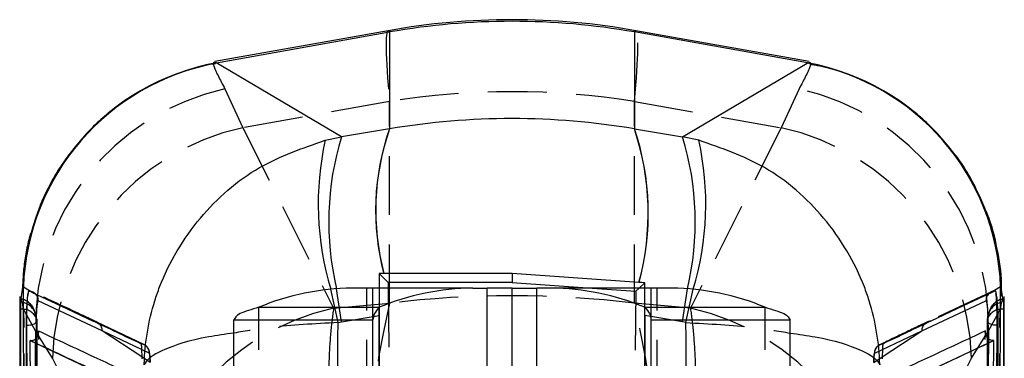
# Model space of a CAD drawing. Extents: x 82 to 397, y 14 to 279.
# Tile 38 of 38: x 367.96 to 389.21, y 260.43 to 267.73. Entities that reach past the tile are written whole.
import ezdxf

# ---------------------------------------------------------------- set-up
doc = ezdxf.new("R2010")
doc.units = 0
doc.linetypes.add('HIDDEN', pattern=[1.905, 1.27, -0.635])
doc.layers.get('0').update_dxf_attribs({"linetype": 'CONTINUOUS'})

msp = doc.modelspace()

# ---------------------------------------------------------------- linework, layer by layer
at = {"color": 7, "linetype": 'CONTINUOUS'}
for p, q in [((375.9094, 267.4965), (372.1744, 266.8301)), ((384.9928, 266.8301), (381.2578, 267.4965)), ((372.2063, 266.8015), (375.9431, 267.4682)), ((375.9431, 267.4682), (375.9431, 265.3801)), ((381.2241, 267.4682), (381.2241, 265.3801)), ((384.9609, 266.8015), (381.2241, 267.4682)), ((372.2157, 266.7956), (372.2063, 266.8015)), ((374.9026, 265.2079), (372.2157, 266.7956)), ((382.2646, 265.2079), (384.9515, 266.7956)), ((384.9515, 266.7956), (384.9609, 266.8015)), ((375.9407, 265.3797), (374.9026, 265.2079)), ((375.9407, 265.3797), (375.9431, 265.3801)), ((381.2241, 265.3801), (381.2265, 265.3797)), ((381.2265, 265.3797), (382.2646, 265.2079)), ((374.5536, 265.1331), (374.9026, 265.2079)), ((382.6136, 265.1331), (382.2646, 265.2079)), ((375.717, 262.2603), (375.9127, 262.0651)), ((375.82, 262.2604), (375.8167, 262.2604)), ((378.5836, 262.2616), (375.82, 262.2604)), ((378.5836, 262.2616), (378.5836, 262.0651)), ((381.3231, 262.069), (378.5836, 262.2616)), ((367.9976, 261.7668), (368.0282, 261.9671)), ((368.0282, 261.9671), (368.0407, 261.976)), ((368.0407, 261.976), (368.268, 261.8335)), ((378.5836, 262.0651), (375.9127, 262.0651)), ((375.9127, 262.0651), (375.9139, 261.9427)), ((378.5836, 262.0651), (380.3158, 261.9427)), ((381.3264, 262.0688), (381.3231, 262.069)), ((381.4503, 262.06), (381.3239, 261.9427)), ((389.1265, 261.976), (388.8992, 261.8335)), ((389.139, 261.9671), (389.1265, 261.976)), ((389.1696, 261.7668), (389.139, 261.9671)), ((367.9613, 261.767), (367.9933, 251.7152)), ((368.268, 261.8335), (368.1627, 261.8828)), ((377.7369, 261.9427), (375.1388, 261.9427)), ((377.7369, 261.9427), (378.0477, 261.9427)), ((378.0477, 246.2213), (378.0477, 261.9427)), ((378.5836, 261.9427), (378.0477, 261.9427)), ((378.5836, 246.9848), (378.5836, 261.9427)), ((378.5836, 261.9427), (379.1195, 261.9427)), ((379.4303, 261.9427), (379.1195, 261.9427)), ((379.1195, 246.2213), (379.1195, 261.9427)), ((382.0284, 261.9427), (379.4303, 261.9427)), ((388.8992, 261.8335), (389.0045, 261.8828)), ((389.1755, 251.717), (389.2058, 261.7669)), ((369.7412, 261.0244), (368.357, 261.6735)), ((373.1195, 261.5307), (375.7176, 261.5307)), ((375.7176, 241.5606), (375.7176, 261.5307)), ((381.4496, 261.5307), (384.0477, 261.5307)), ((381.4496, 241.5606), (381.4496, 261.5307)), ((387.426, 261.0244), (388.8102, 261.6735)), ((368.0976, 261.143), (368.1417, 252.667)), ((368.1149, 261.143), (368.0976, 261.143)), ((368.16, 252.667), (368.1149, 261.143)), ((372.5836, 261.2574), (375.5836, 261.2574)), ((372.5836, 252.1306), (372.5836, 261.2574)), ((375.5836, 252.1306), (375.5836, 261.2574)), ((381.5836, 261.2574), (384.5836, 261.2574)), ((381.5836, 252.1306), (381.5836, 261.2574)), ((384.5836, 252.1306), (384.5836, 261.2574)), ((389.0072, 252.667), (389.0523, 261.143)), ((389.0695, 261.143), (389.0255, 252.667)), ((389.0523, 261.143), (389.0695, 261.143)), ((368.1881, 260.8117), (370.5077, 259.7237)), ((368.1945, 260.8117), (368.1881, 260.8117)), ((388.9791, 260.8117), (386.6595, 259.7237)), ((388.9727, 260.8117), (388.9791, 260.8117))]:
    msp.add_line(p, q, dxfattribs=at)
at = {"color": 7, "linetype": 'HIDDEN'}
for p, q in [((372.3905, 266.2404), (372.7759, 265.4043)), ((384.7767, 266.2404), (384.3913, 265.4043)), ((375.9398, 265.9689), (372.7759, 265.4043)), ((375.9398, 261.6185), (375.9398, 265.9689)), ((381.2274, 265.9689), (384.3913, 265.4043)), ((381.2274, 261.6185), (381.2274, 265.9689)), ((372.7759, 265.4043), (374.7336, 261.5113)), ((384.3913, 265.4043), (382.4336, 261.5113)), ((367.981, 261.6584), (367.9976, 261.7668)), ((374.8308, 261.2026), (374.6766, 261.9213)), ((374.9017, 261.2169), (374.7983, 261.9311)), ((375.4496, 246.2213), (375.4496, 261.9427)), ((375.5836, 261.2574), (375.5836, 261.9427)), ((375.9139, 261.9427), (375.941, 259.2273)), ((380.3158, 261.9427), (381.2526, 261.8765)), ((381.2526, 261.8765), (381.2262, 259.2273)), ((381.3239, 261.9427), (381.2526, 261.8765)), ((381.5836, 261.2574), (381.5836, 261.9427)), ((381.7176, 246.2213), (381.7176, 261.9427)), ((382.2655, 261.2169), (382.3689, 261.9311)), ((382.3364, 261.2026), (382.4905, 261.9213)), ((388.9264, 261.864), (387.5421, 261.2117)), ((389.1412, 261.7728), (389.1429, 261.8666)), ((389.1862, 261.6584), (389.1696, 261.7668)), ((368.018, 261.6413), (367.9933, 261.7109)), ((373.1195, 241.5606), (373.1195, 261.5307)), ((374.7336, 261.5113), (375.9398, 261.6185)), ((382.4336, 261.5113), (381.2274, 261.6185)), ((384.0477, 241.5606), (384.0477, 261.5307)), ((389.1492, 261.6413), (389.1738, 261.7109)), ((368.3045, 261.027), (368.0402, 261.4915)), ((368.3029, 261.3326), (368.328, 261.2669)), ((374.9017, 261.2169), (375.7166, 261.3519)), ((375.7166, 261.3519), (375.7166, 250.5359)), ((381.4506, 261.3519), (381.4506, 250.5359)), ((382.2655, 261.2169), (381.4506, 261.3519)), ((388.8643, 261.3326), (388.8392, 261.2669)), ((388.8627, 261.027), (389.127, 261.4915)), ((368.328, 261.2669), (368.3293, 261.2535)), ((370.6401, 260.726), (369.6243, 261.2115)), ((374.8308, 261.2026), (374.9017, 261.2169)), ((382.3364, 261.2026), (382.2655, 261.2169)), ((388.8373, 261.2534), (388.82, 251.8)), ((388.8392, 261.2669), (388.8379, 261.2535)), ((368.6689, 260.4364), (368.3045, 261.027)), ((388.4983, 260.4364), (388.8627, 261.027)), ((370.7584, 260.5424), (370.5911, 260.6216)), ((370.7797, 260.3408), (370.5939, 260.4631)), ((386.3875, 260.3408), (386.5733, 260.4631)), ((386.4088, 260.5424), (386.5761, 260.6216)), ((370.6265, 256.5425), (368.6689, 260.4364)), ((386.5407, 256.5425), (388.4983, 260.4364))]:
    msp.add_line(p, q, dxfattribs=at)
at = {"color": 8, "linetype": 'CONTINUOUS'}
for p, q in [((368.3171, 261.2216), (368.3189, 260.8649)), ((388.8501, 261.2216), (388.8483, 260.8649)), ((370.5939, 260.4631), (369.7412, 261.0244)), ((370.5911, 260.6216), (369.7412, 261.0244)), ((386.5733, 260.4631), (387.426, 261.0244)), ((386.5761, 260.6216), (387.426, 261.0244))]:
    msp.add_line(p, q, dxfattribs=at)
at = {"color": 7, "linetype": 'CONTINUOUS', "flags": 128}
for points in [[(368.268, 261.8335), (368.3232, 261.8076), (368.846, 261.562), (369.5485, 261.2311)], [(388.8992, 261.8335), (388.844, 261.8076), (388.3212, 261.562), (387.6187, 261.2311)]]:
    msp.add_lwpolyline(points, dxfattribs=at)
at = {"color": 7, "linetype": 'HIDDEN', "flags": 128}
for points in [[(367.9785, 261.4885), (367.9802, 260.7567), (367.9874, 257.8091), (368.0021, 252.0414)], [(368.3235, 251.8844), (368.3218, 252.6214), (368.3152, 255.5694), (368.3029, 261.3326)], [(388.8437, 251.8844), (388.8454, 252.6214), (388.852, 255.5694), (388.8643, 261.3326)], [(389.1887, 261.4885), (389.187, 260.7567), (389.1798, 257.8091), (389.1651, 252.0414)], [(368.328, 261.2669), (368.3293, 260.5299), (368.3347, 257.5819), (368.3458, 251.8121)], [(388.8392, 261.2669), (388.8379, 260.5299), (388.8325, 257.5819), (388.8214, 251.8121)], [(368.0744, 251.6384), (368.0733, 252.3638), (368.0686, 255.3116), (368.06, 261.0923)], [(389.0928, 251.6384), (389.0939, 252.3638), (389.0986, 255.3116), (389.1072, 261.0923)], [(370.7803, 260.347), (370.7803, 260.3483), (370.7744, 260.4713), (370.7614, 260.5706), (370.7462, 260.6187), (370.7196, 260.6648), (370.6818, 260.7032), (370.661, 260.7176), (370.6518, 260.7228), (370.6497, 260.7239), (370.6486, 260.7245), (370.6481, 260.7247), (370.6481, 260.7247), (370.6481, 260.7248)]]:
    msp.add_lwpolyline(points, dxfattribs=at)
at = {"color": 7, "linetype": 'CONTINUOUS'}
for centre, radius, start, end in [((378.5836, 252.5082), 15.225, 79.88111, 100.11998), ((378.5836, 252.4453), 15.2532, 80.03123, 99.96877), ((373.1143, 261.7942), 5.089, 100.27729, 178.05235), ((373.127, 261.7882), 5.0897, 100.31372, 177.88472), ((384.0402, 261.7882), 5.0897, 2.11528, 79.68628), ((384.0529, 261.7942), 5.089, 1.94765, 79.72271), ((380.951, 263.6185), 5.3109, 160.63224, 194.8166), ((380.9604, 263.6199), 5.3172, 160.6675, 194.81422), ((375.8141, 263.5614), 5.7076, 344.84243, 18.58174), ((375.8235, 263.5598), 5.7013, 344.83902, 18.61533), ((375.1636, 256.6667), 5.2761, 90.2692, 112.7943), ((377.7616, 256.6667), 5.2761, 90.2692, 112.7943), ((379.4056, 256.6667), 5.2761, 67.2057, 89.7308), ((382.0036, 256.6667), 5.2761, 67.2057, 89.7308), ((180.4525, -139.658), 443.2487, 64.600529, 64.747143), ((576.7147, -139.658), 443.2487, 115.252857, 115.399471)]:
    msp.add_arc(centre, radius, start, end, dxfattribs=at)
at = {"color": 7, "linetype": 'HIDDEN'}
for centre, radius, start, end in [((373.5117, 261.1537), 5.2087, 102.43049, 181.39393), ((383.6555, 261.1537), 5.2087, 358.60607, 77.56951), ((378.5836, 249.5742), 16.6065, 80.8394, 99.1606), ((373.8867, 260.3045), 5.2194, 102.28764, 178.55141), ((383.2805, 260.3045), 5.2194, 1.44859, 77.71236), ((367.8977, 261.3213), 0.406, 19.08447, 76.70608), ((367.9069, 261.3243), 0.3961, 1.18736, 77.38912), ((367.9357, 261.2576), 0.3924, 1.35265, 77.89876), ((396.2235, 256.9371), 20.817, 167.00382, 192.99618), ((360.9437, 256.9371), 20.817, 347.00382, 12.99618), ((389.2315, 261.2576), 0.3924, 102.10124, 178.64735), ((389.2603, 261.3243), 0.3961, 102.61088, 178.81264), ((389.2695, 261.3213), 0.406, 103.31429, 160.91553), ((368.0152, 261.1495), 0.341, 32.46421, 96.17203), ((367.9233, 261.2527), 0.406, 0.09943, 21.70644), ((375.8439, 256.4117), 5.2191, 102.28352, 178.56349), ((381.3233, 256.4117), 5.2191, 1.43651, 77.71648), ((389.2439, 261.2527), 0.406, 158.29356, 179.90057), ((389.152, 261.1495), 0.341, 83.82797, 147.53579), ((369.5395, 261.0298), 0.2015, 42.62289, 87.44599), ((387.6277, 261.0298), 0.2015, 92.55401, 137.37711)]:
    msp.add_arc(centre, radius, start, end, dxfattribs=at)
at = {"color": 8, "linetype": 'CONTINUOUS'}
for centre, radius, start, end in [((380.6845, 263.7598), 6.2828, 167.37431, 197.01484), ((380.8979, 263.377), 6.2686, 163.01869, 193.33596), ((376.2693, 263.377), 6.2686, 346.66404, 16.98131), ((376.4827, 263.7598), 6.2828, 342.98516, 12.62569), ((369.5387, 261.0292), 0.2026, 358.6509, 42.58812), ((387.6285, 261.0292), 0.2026, 137.41188, 181.3491)]:
    msp.add_arc(centre, radius, start, end, dxfattribs=at)
at = {"color": 7, "linetype": 'HIDDEN'}
for centre, major_axis, ratio, start_param, end_param in [((378.5836, 249.2605), (-2.6738, 18.2361), 0.0262158, 0.0008123, 0.4084132), ((378.5836, 249.2605), (2.6738, 18.2361), 0.0262158, 5.8747721, 6.282373), ((375.7346, 261.2381), (-0.0005, 4.1152), 0.0043662, 1.3987297, 1.5431487), ((378.5836, 251.1815), (15.225, 0), 0.696093, 1.3962634, 1.7453293), ((381.4326, 261.2381), (0.0005, 4.1152), 0.0043662, 4.7400366, 4.8844556)]:
    msp.add_ellipse(centre, major_axis=major_axis, ratio=ratio, start_param=start_param, end_param=end_param, dxfattribs=at)
at = {"color": 8, "linetype": 'CONTINUOUS'}
for major_axis, start_param, end_param in [((-2.6738, 18.2361), 6.2234111, 6.2839977), ((2.6738, 18.2361), 6.282373, 6.3429595)]:
    msp.add_ellipse((378.5836, 249.2605), major_axis=major_axis, ratio=0.0262158, start_param=start_param, end_param=end_param, dxfattribs=at)
at = {"color": 7, "linetype": 'CONTINUOUS'}
for centre, major_axis, ratio, start_param, end_param in [((378.5836, 251.0496), (15.225, 0), 0.9557357, 1.3964826, 1.7451101), ((375.7346, 261.2381), (-0.0005, 4.1152), 0.0043662, 1.3197791, 1.3987297), ((381.8305, 262.2475), (24.9668, 0.0187), 0.0007185, 1.8140594, 1.8181494), ((372.9436, 262.6437), (43.3678, -3.0655), 0.0004116, 1.3733928, 1.3763076), ((381.4326, 261.2381), (0.0005, 4.1152), 0.0043662, 4.8844556, 4.9134584)]:
    msp.add_ellipse(centre, major_axis=major_axis, ratio=ratio, start_param=start_param, end_param=end_param, dxfattribs=at)
at = {"color": 7, "linetype": 'HIDDEN'}
for points, knots in [([(372.1847, 266.7831), (372.1604, 266.7804), (371.8726, 266.7478), (371.3369, 266.5701), (370.5762, 266.2311), (369.8706, 265.7463), (369.2576, 265.1519), (368.7757, 264.5004), (368.4177, 263.8178), (368.1777, 263.1243), (368.0376, 262.44), (368.0222, 261.9901), (368.0147, 261.7717)], [0, 0, 0, 0, 0.0103839, 0.122843, 0.2363072, 0.3629335, 0.482795, 0.5964006, 0.7046719, 0.8080832, 0.9068189, 1, 1, 1, 1]), ([(372.2063, 266.8015), (372.1628, 266.814), (372.0743, 266.8395), (372.284, 266.4421), (372.3905, 266.2404)], [0, 0, 0, 0, 0.49227803, 1, 1, 1, 1]), ([(384.9609, 266.8015), (385.0044, 266.814), (385.0929, 266.8395), (384.8832, 266.4421), (384.7767, 266.2404)], [0, 0, 0, 0, 0.49227803, 1, 1, 1, 1]), ([(388.7702, 263.6923), (388.6903, 263.8816), (388.5066, 264.317), (388.0859, 264.9332), (387.5271, 265.5454), (386.864, 266.063), (386.1301, 266.4536), (385.4985, 266.6895), (385.1104, 266.7533), (384.9812, 266.7745)], [0, 0, 0, 0, 0.1207002, 0.2776162, 0.4355479, 0.6066334, 0.7688251, 0.9230134, 1, 1, 1, 1]), ([(368.1627, 261.8828), (368.1824, 261.8802), (368.2244, 261.8747), (368.2727, 261.8506), (368.293, 261.8261), (368.2989, 261.819)], [0, 0, 0, 0, 0.385696, 0.8222008, 1, 1, 1, 1]), ([(369.6256, 261.2119), (369.5131, 261.2652), (369.0532, 261.4832), (368.5898, 261.6998), (368.2397, 261.8635)], [0, 0, 0, 0, 0.2446588, 1, 1, 1, 1]), ([(389.0045, 261.8828), (388.9848, 261.8802), (388.9428, 261.8747), (388.8945, 261.8506), (388.8742, 261.8261), (388.8683, 261.819)], [0, 0, 0, 0, 0.385696, 0.8222008, 1, 1, 1, 1]), ([(367.981, 261.6584), (367.9802, 261.6382), (367.9786, 261.5932), (367.9785, 261.5257), (367.9785, 261.4885)], [0, 0, 0, 0, 0.4504802, 1, 1, 1, 1]), ([(367.9901, 261.7118), (367.989, 261.713), (367.9856, 261.7168), (367.9826, 261.6899), (367.9812, 261.6631), (367.981, 261.6584)], [0, 0, 0, 0, 0.27499652, 0.87265207, 1, 1, 1, 1]), ([(368.0402, 261.4915), (368.0367, 261.524), (368.0298, 261.5891), (368.0224, 261.6285), (368.0186, 261.6396), (368.018, 261.6413)], [0, 0, 0, 0, 0.4572799, 0.9144574, 1, 1, 1, 1]), ([(389.127, 261.4915), (389.1305, 261.524), (389.1374, 261.5891), (389.1448, 261.6285), (389.1486, 261.6396), (389.1492, 261.6413)], [0, 0, 0, 0, 0.4572799, 0.9144574, 1, 1, 1, 1]), ([(389.1771, 261.7118), (389.1782, 261.713), (389.1816, 261.7168), (389.1846, 261.6899), (389.186, 261.6631), (389.1862, 261.6584)], [0, 0, 0, 0, 0.2749721, 0.8726478, 1, 1, 1, 1]), ([(389.1862, 261.6584), (389.187, 261.6382), (389.1886, 261.5932), (389.1887, 261.5257), (389.1887, 261.4885)], [0, 0, 0, 0, 0.4504802, 1, 1, 1, 1]), ([(368.06, 261.0923), (368.0596, 261.1319), (368.0587, 261.2134), (368.0522, 261.3461), (368.0452, 261.439), (368.041, 261.4832), (368.0402, 261.4915)], [0, 0, 0, 0, 0.2976353, 0.6126134, 0.9272911, 1, 1, 1, 1]), ([(368.3015, 261.4012), (368.2954, 261.4162), (368.2868, 261.4375), (368.2842, 261.4466), (368.2835, 261.4493)], [0, 0, 0, 0, 0.7003612, 1, 1, 1, 1]), ([(374.7336, 261.5113), (374.7107, 261.3406), (374.6651, 260.9992), (374.6258, 260.3025), (374.6097, 259.4918), (374.6177, 258.5811), (374.6497, 257.5879), (374.7044, 256.5304), (374.7819, 255.428), (374.8802, 254.3129), (374.9956, 253.2146), (375.0843, 252.5272), (375.1287, 252.1835)], [0, 0, 0, 0, 0.10143364, 0.202865, 0.30221183, 0.4015561, 0.50007948, 0.59860132, 0.69929844, 0.79999517, 0.89999685, 1, 1, 1, 1]), ([(382.4336, 261.5113), (382.4565, 261.3406), (382.5021, 260.9992), (382.5414, 260.3025), (382.5575, 259.4918), (382.5495, 258.5811), (382.5175, 257.5879), (382.4628, 256.5304), (382.3853, 255.428), (382.287, 254.3129), (382.1716, 253.2146), (382.0829, 252.5272), (382.0385, 252.1835)], [0, 0, 0, 0, 0.10143364, 0.202865, 0.30221183, 0.4015561, 0.50007948, 0.59860132, 0.69929844, 0.79999517, 0.89999685, 1, 1, 1, 1]), ([(388.8838, 261.4496), (388.883, 261.4467), (388.8803, 261.4372), (388.8717, 261.416), (388.8657, 261.4012)], [0, 0, 0, 0, 0.30414885, 1, 1, 1, 1]), ([(389.1072, 261.0923), (389.1076, 261.1319), (389.1085, 261.2134), (389.115, 261.3461), (389.122, 261.439), (389.1262, 261.4832), (389.127, 261.4915)], [0, 0, 0, 0, 0.2976353, 0.6126134, 0.9272911, 1, 1, 1, 1]), ([(368.3469, 251.8), (368.3447, 252.8941), (368.3384, 256.0453), (368.3333, 259.1964), (368.33, 261.2534)], [0, 0, 0, 0, 0.3472187, 1, 1, 1, 1]), ([(374.8308, 261.2026), (374.3245, 261.1749), (373.4868, 261.129), (372.8396, 261.0188), (372.5836, 260.9753)], [0, 0, 0, 0, 0.6044262, 1, 1, 1, 1]), ([(374.7621, 250.7094), (374.775, 252.4612), (374.8007, 255.9589), (374.8208, 259.4567), (374.8308, 261.2026)], [0, 0, 0, 0, 0.500831, 1, 1, 1, 1]), ([(382.4051, 250.7094), (382.3922, 252.4612), (382.3665, 255.9589), (382.3464, 259.4567), (382.3364, 261.2026)], [0, 0, 0, 0, 0.500831, 1, 1, 1, 1]), ([(382.3364, 261.2026), (382.8427, 261.1749), (383.6804, 261.129), (384.3276, 261.0188), (384.5836, 260.9753)], [0, 0, 0, 0, 0.6044262, 1, 1, 1, 1]), ([(387.5417, 261.2118), (387.4068, 261.1481), (387.0657, 260.9869), (386.7305, 260.8243), (386.5279, 260.726)], [0, 0, 0, 0, 0.3951397, 1, 1, 1, 1]), ([(368.3045, 261.027), (368.3102, 259.2052), (368.3207, 255.8025), (368.3318, 252.3986), (368.337, 250.8171)], [0, 0, 0, 0, 0.5353792, 1, 1, 1, 1]), ([(368.4144, 253.2196), (368.4137, 253.3357), (368.4101, 253.9431), (368.3948, 256.5434), (368.381, 259.0275), (368.3699, 261.0204)], [0, 0, 0, 0, 0.0446603, 0.2335946, 1, 1, 1, 1]), ([(388.7528, 253.2196), (388.7535, 253.3357), (388.7571, 253.9431), (388.7724, 256.5434), (388.7862, 259.0275), (388.7973, 261.0204)], [0, 0, 0, 0, 0.0446603, 0.2335946, 1, 1, 1, 1]), ([(388.8627, 261.027), (388.857, 259.2052), (388.8464, 255.8025), (388.8354, 252.3986), (388.8302, 250.8171)], [0, 0, 0, 0, 0.5353792, 1, 1, 1, 1]), ([(368.3189, 260.8649), (368.3189, 260.861), (368.3215, 260.3658), (368.3341, 257.9054), (368.3474, 255.405), (368.3585, 253.3959), (368.3588, 253.3519)], [0, 0, 0, 0, 0.0015753, 0.197747, 0.9824335, 1, 1, 1, 1]), ([(370.7584, 260.5424), (370.7556, 260.5692), (370.7499, 260.6227), (370.7032, 260.6904), (370.641, 260.734), (370.5942, 260.7423), (370.5737, 260.7459)], [0, 0, 0, 0, 0.2645282, 0.5290549, 0.7935831, 1, 1, 1, 1]), ([(386.5191, 260.7247), (386.5191, 260.7247), (386.5092, 260.7208), (386.4593, 260.685), (386.4324, 260.6435), (386.4156, 260.6075), (386.4056, 260.5724), (386.3963, 260.5193), (386.3899, 260.4489), (386.3881, 260.3717), (386.3874, 260.345)], [0, 0, 0, 0, 0.0000235, 0.1501925, 0.2386305, 0.3221791, 0.4055227, 0.5347817, 0.8389416, 1, 1, 1, 1]), ([(386.4089, 260.5424), (386.4117, 260.5692), (386.4173, 260.6227), (386.464, 260.6904), (386.5261, 260.734), (386.5729, 260.7423), (386.5935, 260.7459)], [0, 0, 0, 0, 0.264529, 0.5290574, 0.7935829, 1, 1, 1, 1]), ([(388.8483, 260.8649), (388.8483, 260.861), (388.8457, 260.3658), (388.8331, 257.9054), (388.8198, 255.405), (388.8087, 253.3959), (388.8084, 253.3519)], [0, 0, 0, 0, 0.0015753, 0.197747, 0.9824335, 1, 1, 1, 1]), ([(370.7797, 260.3408), (370.7793, 260.3544), (370.778, 260.4008), (370.7739, 260.4684), (370.7668, 260.5275), (370.7612, 260.5374), (370.7584, 260.5424)], [0, 0, 0, 0, 0.1212783, 0.4134937, 0.7070962, 1, 1, 1, 1]), ([(386.3875, 260.3408), (386.3879, 260.3544), (386.3892, 260.4008), (386.3933, 260.4684), (386.4003, 260.5275), (386.406, 260.5374), (386.4088, 260.5424)], [0, 0, 0, 0, 0.1212783, 0.4134937, 0.7070962, 1, 1, 1, 1])]:
    msp.add_open_spline(points, degree=3, knots=knots, dxfattribs=at)
at = {"color": 7, "linetype": 'CONTINUOUS'}
for points, knots in [([(370.6481, 260.2929), (370.6482, 260.2976), (370.6602, 260.7624), (370.7565, 261.335), (371.1307, 262.4124), (371.7741, 263.493), (373.0447, 264.6108), (374.0668, 264.9646), (374.5536, 265.1331)], [0, 0, 0, 0, 0.0021892, 0.2132562, 0.2609679, 0.5212747, 0.7719781, 1, 1, 1, 1]), ([(386.5191, 260.2929), (386.519, 260.2976), (386.507, 260.7624), (386.4107, 261.335), (386.0365, 262.4124), (385.3931, 263.493), (384.1225, 264.6108), (383.1004, 264.9646), (382.6136, 265.1331)], [0, 0, 0, 0, 0.0021892, 0.2132562, 0.2609679, 0.5212747, 0.7719781, 1, 1, 1, 1]), ([(389.1429, 261.8666), (389.1447, 261.9267), (389.1542, 262.2342), (389.0585, 262.7974), (388.9308, 263.3528), (388.7952, 263.6395), (388.7702, 263.6923)], [0, 0, 0, 0, 0.09673562, 0.49524598, 0.90688548, 1, 1, 1, 1]), ([(368.0845, 252.1056), (368.0757, 254.0126), (368.0605, 257.3022), (368.0466, 260.593), (368.0407, 261.976)], [0, 0, 0, 0, 0.579719, 1, 1, 1, 1]), ([(389.0827, 252.1056), (389.0915, 254.0126), (389.1067, 257.3022), (389.1206, 260.593), (389.1265, 261.976)], [0, 0, 0, 0, 0.579719, 1, 1, 1, 1]), ([(368.1419, 261.8374), (368.1391, 261.8225), (368.131, 261.7806), (368.1186, 261.6717), (368.1068, 261.5113), (368.0993, 261.3336), (368.0974, 261.2097), (368.0976, 261.1497), (368.0976, 261.1432)], [0, 0, 0, 0, 0.1181452, 0.3326984, 0.5469813, 0.7606726, 0.9737081, 1, 1, 1, 1]), ([(368.1149, 261.1433), (368.115, 261.199), (368.1153, 261.3104), (368.1198, 261.49), (368.1266, 261.6525), (368.1344, 261.7719), (368.1397, 261.8185), (368.1419, 261.8374)], [0, 0, 0, 0, 0.2132167, 0.4270649, 0.640146, 0.8537019, 1, 1, 1, 1]), ([(368.1627, 261.8828), (368.1575, 261.8798), (368.1507, 261.8758), (368.1436, 261.8447), (368.1419, 261.8374)], [0, 0, 0, 0, 0.7657205, 1, 1, 1, 1]), ([(368.2989, 261.819), (368.3085, 261.8094), (368.3286, 261.7894), (368.3518, 261.7395), (368.355, 261.699), (368.357, 261.6735)], [0, 0, 0, 0, 0.25119122, 0.52781292, 1, 1, 1, 1]), ([(388.8683, 261.819), (388.8587, 261.8094), (388.8385, 261.7894), (388.8154, 261.7395), (388.8122, 261.699), (388.8102, 261.6735)], [0, 0, 0, 0, 0.25119122, 0.52781292, 1, 1, 1, 1]), ([(389.0045, 261.8828), (389.0097, 261.8798), (389.0165, 261.8758), (389.0236, 261.8447), (389.0253, 261.8374)], [0, 0, 0, 0, 0.7657205, 1, 1, 1, 1]), ([(389.0253, 261.8374), (389.0281, 261.8225), (389.0362, 261.7806), (389.0486, 261.6717), (389.0604, 261.5113), (389.0679, 261.3336), (389.0698, 261.2097), (389.0696, 261.1497), (389.0695, 261.1432)], [0, 0, 0, 0, 0.1181452, 0.3326984, 0.5469813, 0.7606726, 0.9737081, 1, 1, 1, 1]), ([(389.0523, 261.1433), (389.0522, 261.199), (389.0519, 261.3104), (389.0474, 261.49), (389.0406, 261.6525), (389.0328, 261.7719), (389.0275, 261.8185), (389.0253, 261.8374)], [0, 0, 0, 0, 0.2132167, 0.4270649, 0.640146, 0.8537019, 1, 1, 1, 1]), ([(368.357, 261.6735), (368.3568, 261.6736), (368.3537, 261.675), (368.3472, 261.6639), (368.3376, 261.6131), (368.3288, 261.5331), (368.322, 261.4334), (368.3175, 261.3237), (368.3172, 261.2556), (368.3171, 261.2216)], [0, 0, 0, 0, 0.0114465, 0.1768015, 0.3419392, 0.5066742, 0.6709848, 0.835827, 1, 1, 1, 1]), ([(373.1195, 261.5307), (372.9644, 261.4852), (372.6541, 261.3941), (372.6071, 261.303), (372.5836, 261.2574)], [0, 0, 0, 0, 0.4999998, 1, 1, 1, 1]), ([(375.7176, 261.5307), (375.6788, 261.4852), (375.6012, 261.3941), (375.5895, 261.303), (375.5836, 261.2574)], [0, 0, 0, 0, 0.5000025, 1, 1, 1, 1]), ([(381.4496, 261.5307), (381.4884, 261.4852), (381.566, 261.3941), (381.5777, 261.303), (381.5836, 261.2574)], [0, 0, 0, 0, 0.5000025, 1, 1, 1, 1]), ([(384.0477, 261.5307), (384.2028, 261.4852), (384.5131, 261.3941), (384.5601, 261.303), (384.5836, 261.2574)], [0, 0, 0, 0, 0.4999998, 1, 1, 1, 1]), ([(388.8102, 261.6735), (388.8104, 261.6736), (388.8135, 261.675), (388.82, 261.6639), (388.8296, 261.6131), (388.8384, 261.5331), (388.8452, 261.4334), (388.8497, 261.3237), (388.85, 261.2556), (388.8501, 261.2216)], [0, 0, 0, 0, 0.0114465, 0.1768015, 0.3419392, 0.5066742, 0.6709848, 0.835827, 1, 1, 1, 1]), ([(368.1149, 261.1435), (368.14, 261.1447), (368.1902, 261.1472), (368.2548, 261.165), (368.3023, 261.1904), (368.3122, 261.2111), (368.3171, 261.2214)], [0, 0, 0, 0, 0.2500015, 0.4999975, 0.7499888, 1, 1, 1, 1]), ([(389.0523, 261.1432), (389.0272, 261.1444), (388.977, 261.1469), (388.9124, 261.1648), (388.8649, 261.1905), (388.855, 261.2113), (388.8501, 261.2217)], [0, 0, 0, 0, 0.250001, 0.500005, 0.749993, 1, 1, 1, 1]), ([(368.1945, 260.8117), (368.2074, 260.8126), (368.2366, 260.8146), (368.2814, 260.832), (368.3321, 260.871), (368.367, 260.9362), (368.3725, 260.9911), (368.3699, 261.0199), (368.3699, 261.0204)], [0, 0, 0, 0, 0.0844756, 0.1914933, 0.3607232, 0.6670602, 0.9934894, 1, 1, 1, 1]), ([(388.9727, 260.8117), (388.9598, 260.8126), (388.9306, 260.8146), (388.8858, 260.832), (388.8351, 260.871), (388.8002, 260.9362), (388.7947, 260.9911), (388.7973, 261.0199), (388.7973, 261.0204)], [0, 0, 0, 0, 0.0844756, 0.1914933, 0.3607232, 0.6670602, 0.9934894, 1, 1, 1, 1]), ([(368.2316, 253.4088), (368.2312, 253.4769), (368.2278, 254.0362), (368.2128, 256.5038), (368.199, 258.9034), (368.1881, 260.8117)], [0, 0, 0, 0, 0.0275737, 0.2266559, 1, 1, 1, 1]), ([(370.5093, 259.7237), (370.1253, 259.9056), (369.3564, 260.2699), (368.5826, 260.629), (368.1945, 260.8117), (368.1945, 260.8117)], [0, 0, 0, 0, 0.4994088, 0.9999387, 1, 1, 1, 1]), ([(370.5737, 260.7459), (370.5778, 260.7383), (370.5861, 260.7227), (370.5917, 260.6292), (370.5935, 260.5186), (370.5941, 260.441), (370.5943, 260.4168)], [0, 0, 0, 0, 0.2842049, 0.5759996, 0.867824, 1, 1, 1, 1]), ([(386.5935, 260.7459), (386.5894, 260.7383), (386.5811, 260.7227), (386.5755, 260.6292), (386.5737, 260.5186), (386.5731, 260.441), (386.5729, 260.4168)], [0, 0, 0, 0, 0.2842049, 0.5759996, 0.867824, 1, 1, 1, 1]), ([(386.6579, 259.7237), (387.0419, 259.9056), (387.8108, 260.2699), (388.5846, 260.629), (388.9727, 260.8117), (388.9727, 260.8117)], [0, 0, 0, 0, 0.4994088, 0.9999387, 1, 1, 1, 1]), ([(388.9356, 253.4088), (388.936, 253.4769), (388.9394, 254.0362), (388.9544, 256.5038), (388.9682, 258.9034), (388.9791, 260.8117)], [0, 0, 0, 0, 0.0275737, 0.2266559, 1, 1, 1, 1])]:
    msp.add_open_spline(points, degree=3, knots=knots, dxfattribs=at)
at = {"color": 8, "linetype": 'CONTINUOUS'}
for points, knots in [([(368.3699, 261.0204), (368.7665, 260.836), (369.5105, 260.49), (370.2489, 260.1425), (370.5936, 259.9804)], [0, 0, 0, 0, 0.5332015, 1, 1, 1, 1]), ([(372.5836, 260.9753), (372.3962, 260.9492), (371.7283, 260.8562), (371.2538, 260.6961), (370.8148, 260.4922), (370.6869, 260.3827), (370.6485, 260.2938), (370.6481, 260.2929)], [0, 0, 0, 0, 0.1629439, 0.5809232, 0.6575563, 0.9964846, 1, 1, 1, 1]), ([(384.5836, 260.9753), (384.771, 260.9492), (385.4389, 260.8562), (385.9134, 260.6961), (386.3524, 260.4922), (386.4803, 260.3827), (386.5187, 260.2938), (386.5191, 260.2929)], [0, 0, 0, 0, 0.1629439, 0.5809232, 0.6575563, 0.9964846, 1, 1, 1, 1]), ([(388.7973, 261.0204), (388.4007, 260.836), (387.6567, 260.49), (386.9183, 260.1425), (386.5736, 259.9804)], [0, 0, 0, 0, 0.5332015, 1, 1, 1, 1])]:
    msp.add_open_spline(points, degree=3, knots=knots, dxfattribs=at)

doc.saveas('drawing.dxf')
